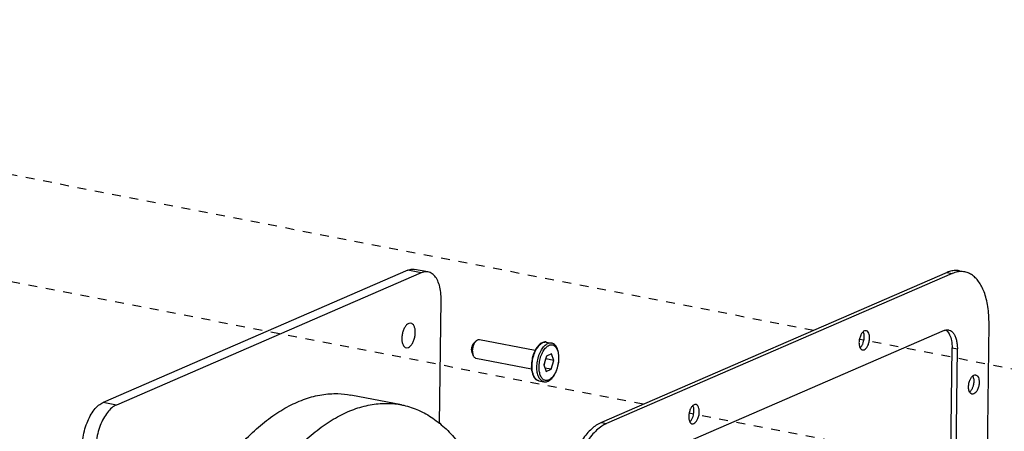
# Model space of a CAD drawing. Header units: inches. Extents: x -1 to 205, y 81 to 217.
# Tile 103 of 108: x 85 to 98, y 176 to 181. Entities that reach past the tile are written whole.
import ezdxf

# ---------------------------------------------------------------- set-up
doc = ezdxf.new("R2010")
doc.units = ezdxf.units.IN
doc.header["$LTSCALE"] = 1.1
doc.header["$MEASUREMENT"] = 0
doc.linetypes.add('DASHED', pattern=[0.2, 0.1, -0.1])
doc.layers.get('0').update_dxf_attribs({"linetype": 'CONTINUOUS'})
for name, color, linetype in [('02___PRT_ALL_AXES', 7, 'CONTINUOUS'), ('3_ALL_AXES', 7, 'CONTINUOUS'), ('6_ALL_SURFS', 7, 'CONTINUOUS'), ('7_ALL_FEATURES', 7, 'CONTINUOUS')]:
    doc.layers.add(name, color=color, linetype=linetype)

msp = doc.modelspace()

# ---------------------------------------------------------------- linework, layer by layer
at = {"color": 4, "linetype": 'DASHED'}
for p, q in [((95.287, 177.193), (75.305, 181.069)), ((93.162, 176.272), (73.181, 180.147)), ((101.313, 176.024), (95.86, 177.082)), ((99.188, 175.103), (93.736, 176.161))]:
    msp.add_line(p, q, dxfattribs=at)
at = {"layer": '02___PRT_ALL_AXES', "color": 7, "linetype": 'Continuous'}
for p, q in [((91.053, 177.037), (91.08, 177.063)), ((91.12, 177.08), (91.815, 176.945)), ((91.957, 177.048), (92.017, 177.036)), ((91.029, 176.913), (91.044, 176.878)), ((91.075, 176.848), (91.77, 176.713)), ((91.863, 176.565), (91.923, 176.553)), ((90.146, 176.265), (89.517, 176.387))]:
    msp.add_line(p, q, dxfattribs=at)
for points, start_tangent, end_tangent in [([(91.022, 176.952), (91.024, 176.969), (91.027, 176.986), (91.032, 177.003), (91.039, 177.018), (91.047, 177.03), (91.053, 177.037)], (0.012225, 0.999925), (0.712792, 0.701376)), ([(91.034, 176.936), (91.036, 176.959), (91.04, 176.981), (91.046, 177.004), (91.054, 177.024), (91.064, 177.042), (91.075, 177.058), (91.08, 177.063)], (0.012225, 0.999925), (0.712395, 0.701778)), ([(91.08, 177.063), (91.087, 177.069), (91.099, 177.077), (91.112, 177.08), (91.12, 177.08)], (0.712395, 0.701778), (0.982091, -0.188405)), ([(91.022, 176.952), (91.023, 176.935), (91.026, 176.921), (91.029, 176.913)], (-0.012225, -0.999925), (0.398845, -0.917018)), ([(91.034, 176.936), (91.035, 176.914), (91.039, 176.895), (91.044, 176.878)], (-0.012225, -0.999925), (0.398388, -0.917217)), ([(91.044, 176.878), (91.052, 176.864), (91.061, 176.854), (91.072, 176.848), (91.075, 176.848)], (0.398388, -0.917217), (0.982091, -0.188405)), ([(87.92, 175.502), (87.955, 175.548), (88.145, 175.773), (88.341, 175.966), (88.542, 176.126), (88.746, 176.251), (88.951, 176.34), (89.153, 176.391), (89.353, 176.405), (89.517, 176.387)], (0.599925, 0.800056), (0.981738, -0.190236)), ([(88.591, 175.434), (88.775, 175.651), (88.971, 175.844), (89.172, 176.004), (89.376, 176.129), (89.58, 176.218), (89.783, 176.269), (89.983, 176.283), (90.146, 176.265)], (0.614257, 0.789106), (0.981738, -0.190236)), ([(90.146, 176.265), (90.176, 176.259), (90.362, 176.197), (90.539, 176.098), (90.704, 175.964), (90.856, 175.794), (90.994, 175.592), (91.116, 175.359), (91.22, 175.098), (91.228, 175.076)], (0.981738, -0.190236), (0.32127, -0.946988))]:
    msp.add_spline(points, degree=3, dxfattribs=dict(at, start_tangent=start_tangent, end_tangent=end_tangent))
at = {"layer": '3_ALL_AXES', "color": 7, "linetype": 'Continuous'}
for p, q in [((90.266, 177.283), (90.238, 177.28)), ((90.207, 176.978), (90.234, 176.982))]:
    msp.add_line(p, q, dxfattribs=at)
for points, start_tangent, end_tangent in [([(90.238, 177.28), (90.212, 177.261), (90.188, 177.23), (90.169, 177.189), (90.157, 177.142), (90.152, 177.094), (90.156, 177.05), (90.167, 177.014), (90.185, 176.989), (90.207, 176.978)], (-0.917444, -0.397864), (0.980649, -0.195776)), ([(90.234, 176.982), (90.26, 177), (90.284, 177.032), (90.303, 177.073), (90.315, 177.119), (90.32, 177.167), (90.317, 177.211), (90.305, 177.248), (90.287, 177.273), (90.266, 177.283)], (0.917444, 0.397864), (-0.980649, 0.195776))]:
    msp.add_spline(points, degree=3, dxfattribs=dict(at, start_tangent=start_tangent, end_tangent=end_tangent))
at = {"layer": '6_ALL_SURFS', "color": 7, "linetype": 'Continuous'}
for p, q in [((96.953, 177.916), (92.641, 176.046)), ((96.949, 177.19), (96.953, 177.186)), ((96.878, 165.741), (97.016, 176.976))]:
    msp.add_line(p, q, dxfattribs=at)
for points, start_tangent, end_tangent in [([(97.013, 177.935), (96.953, 177.916)], (-0.979473, -0.201577), (-0.917444, -0.397864)), ([(97.108, 177.936), (97.072, 177.94), (97.013, 177.935)], (-0.980877, 0.194628), (-0.979473, -0.201577)), ([(95.921, 177.111), (95.915, 177.159), (95.909, 177.176)], (0.012225, 0.999925), (-0.432159, 0.901797)), ([(96.937, 177.199), (96.949, 177.19)], (0.841669, -0.539995), (0.760625, -0.649192)), ([(96.953, 177.186), (96.985, 177.14), (97.008, 177.066), (97.016, 176.976)], (0.721672, -0.692235), (-0.012225, -0.999925)), ([(95.87, 176.976), (95.895, 177.009)], (0.756526, 0.653964), (0.476331, 0.879266)), ([(95.895, 177.009), (95.902, 177.023)], (0.476331, 0.879266), (0.403684, 0.914898)), ([(95.902, 177.023), (95.913, 177.058), (95.921, 177.111)], (0.403684, 0.914898), (0.012225, 0.999925)), ([(97.275, 176.623), (97.281, 176.607), (97.287, 176.559)], (0.432159, -0.901797), (-0.012225, -0.999925)), ([(97.287, 176.559), (97.28, 176.506), (97.268, 176.471)], (-0.012225, -0.999925), (-0.403684, -0.914898)), ([(97.261, 176.457), (97.236, 176.424)], (-0.476331, -0.879266), (-0.756526, -0.653964)), ([(97.268, 176.471), (97.261, 176.457)], (-0.403684, -0.914898), (-0.476331, -0.879266)), ([(93.796, 176.19), (93.791, 176.238), (93.785, 176.254)], (0.012225, 0.999925), (-0.432159, 0.901797)), ([(93.778, 176.102), (93.789, 176.137), (93.796, 176.19)], (0.403684, 0.914898), (0.012225, 0.999925)), ([(92.641, 176.046), (92.521, 175.966), (92.406, 175.833), (92.308, 175.659), (92.231, 175.455), (92.182, 175.232), (92.164, 175.013)], (-0.917444, -0.397864), (-0.012225, -0.999925)), ([(93.745, 176.055), (93.771, 176.088)], (0.756526, 0.653964), (0.476331, 0.879266)), ([(93.771, 176.088), (93.778, 176.102)], (0.476331, 0.879266), (0.403684, 0.914898))]:
    msp.add_spline(points, degree=3, dxfattribs=dict(at, start_tangent=start_tangent, end_tangent=end_tangent))
at = {"layer": '7_ALL_FEATURES', "color": 7, "linetype": 'Continuous'}
for p, q in [((90.228, 177.944), (86.426, 176.295)), ((90.394, 177.912), (86.591, 176.263)), ((90.394, 177.912), (90.228, 177.944)), ((90.478, 177.923), (90.312, 177.955)), ((97.019, 177.903), (92.707, 176.033)), ((96.953, 177.916), (97.019, 177.903)), ((90.624, 176.029), (90.643, 177.57)), ((97.335, 165.729), (97.477, 177.275)), ((96.916, 177.192), (92.795, 175.405)), ((95.902, 177.172), (95.897, 177.167)), ((95.905, 177.176), (95.902, 177.172)), ((91.956, 176.874), (91.924, 176.764)), ((92.019, 176.901), (91.956, 176.874)), ((92.049, 176.818), (92.019, 176.901)), ((96.944, 165.728), (97.082, 176.963)), ((97.016, 176.976), (97.082, 176.963)), ((91.924, 176.764), (91.954, 176.682)), ((91.926, 176.758), (91.949, 176.838)), ((91.949, 176.838), (91.947, 176.844)), ((92.049, 176.818), (91.949, 176.838)), ((92.016, 176.709), (92.049, 176.818)), ((92.111, 176.844), (92.112, 176.847)), ((92.016, 176.709), (91.938, 176.724)), ((91.954, 176.682), (92.016, 176.709)), ((97.268, 176.62), (97.272, 176.624)), ((97.264, 176.615), (97.268, 176.62)), ((86.591, 176.263), (86.426, 176.295)), ((93.781, 176.255), (93.777, 176.251)), ((93.777, 176.251), (93.773, 176.246)), ((92.641, 176.046), (92.707, 176.033))]:
    msp.add_line(p, q, dxfattribs=at)
for points, start_tangent, end_tangent in [([(90.228, 177.944), (90.284, 177.958), (90.312, 177.955)], (0.917444, 0.397864), (0.981836, -0.189732)), ([(90.478, 177.923), (90.45, 177.925), (90.394, 177.912)], (-0.981836, 0.189732), (-0.917444, -0.397864)), ([(90.643, 177.57), (90.638, 177.667), (90.62, 177.756), (90.591, 177.829), (90.552, 177.882), (90.504, 177.915), (90.478, 177.923)], (0.012225, 0.999925), (-0.981836, 0.189732)), ([(97.081, 177.922), (97.019, 177.903)], (-0.981207, -0.192958), (-0.917444, -0.397864)), ([(97.174, 177.923), (97.144, 177.927), (97.081, 177.922)], (-0.981582, 0.191044), (-0.981207, -0.192958)), ([(97.477, 177.275), (97.474, 177.384), (97.462, 177.49), (97.442, 177.588), (97.415, 177.673), (97.383, 177.744), (97.347, 177.803), (97.305, 177.851), (97.258, 177.889), (97.204, 177.915), (97.174, 177.923)], (0.012225, 0.999925), (-0.981582, 0.191044)), ([(95.878, 177.138), (95.876, 177.133), (95.861, 177.088), (95.855, 177.041)], (-0.449597, -0.893232), (-0.012225, -0.999925)), ([(95.897, 177.167), (95.878, 177.138)], (-0.647148, -0.762364), (-0.449597, -0.893232)), ([(95.944, 177.19), (95.922, 177.187), (95.905, 177.176)], (-0.985045, 0.1723), (-0.735161, -0.677892)), ([(95.987, 177.099), (95.982, 177.141), (95.969, 177.173), (95.948, 177.189), (95.944, 177.19)], (0.012225, 0.999925), (-0.985045, 0.1723)), ([(96.916, 177.192), (96.935, 177.198)], (0.917444, 0.397864), (0.974658, 0.223699)), ([(96.935, 177.198), (96.949, 177.2), (96.972, 177.199)], (0.974658, 0.223699), (0.982026, -0.188747)), ([(96.972, 177.199), (96.98, 177.197), (97.009, 177.182), (97.035, 177.155), (97.055, 177.119), (97.07, 177.073), (97.079, 177.021), (97.082, 176.963)], (0.982026, -0.188747), (-0.012225, -0.999925)), ([(91.777, 176.749), (91.779, 176.783), (91.784, 176.821), (91.792, 176.859), (91.803, 176.896), (91.817, 176.93), (91.834, 176.962), (91.852, 176.989), (91.871, 177.012), (91.892, 177.03), (91.913, 177.042), (91.934, 177.048), (91.949, 177.049)], (0.012225, 0.999925), (0.997135, -0.075638)), ([(91.957, 177.048), (91.936, 177.049), (91.913, 177.044), (91.89, 177.034), (91.868, 177.017), (91.847, 176.994), (91.828, 176.967), (91.815, 176.945)], (-0.981705, 0.190408), (-0.460386, -0.887719)), ([(91.837, 176.737), (91.839, 176.772), (91.844, 176.809), (91.852, 176.847), (91.863, 176.884), (91.877, 176.919), (91.893, 176.95), (91.911, 176.978), (91.931, 177.001), (91.952, 177.018), (91.973, 177.03), (91.994, 177.037), (92.014, 177.037), (92.017, 177.036)], (0.012225, 0.999925), (0.981541, -0.19125)), ([(91.911, 176.926), (91.916, 176.934), (91.933, 176.96), (91.951, 176.981), (91.97, 176.997), (91.989, 177.008), (92.008, 177.014), (92.027, 177.014), (92.045, 177.008), (92.061, 176.997), (92.075, 176.981), (92.087, 176.96), (92.097, 176.935), (92.104, 176.906), (92.107, 176.875), (92.108, 176.844)], (0.476577, 0.879133), (-0.012225, -0.999925)), ([(91.949, 177.049), (91.954, 177.048), (91.957, 177.048)], (0.997135, -0.075638), (0.981543, -0.191243)), ([(92.112, 176.847), (92.11, 176.883), (92.106, 176.917), (92.098, 176.949), (92.086, 176.976), (92.072, 177), (92.055, 177.017), (92.036, 177.03), (92.017, 177.036)], (0.012225, 0.999925), (-0.981705, 0.190408)), ([(95.855, 177.041), (95.86, 176.999), (95.868, 176.976)], (-0.012225, -0.999925), (0.464944, -0.88534)), ([(95.898, 176.95), (95.92, 176.953), (95.945, 176.973), (95.967, 177.007), (95.981, 177.052), (95.987, 177.099)], (0.985045, -0.1723), (0.012225, 0.999925)), ([(91.815, 176.945), (91.811, 176.936), (91.796, 176.903), (91.784, 176.867), (91.776, 176.829), (91.77, 176.791), (91.768, 176.753)], (-0.460386, -0.887719), (-0.012225, -0.999925)), ([(91.864, 176.738), (91.866, 176.77), (91.87, 176.805), (91.878, 176.84), (91.888, 176.874), (91.901, 176.906), (91.911, 176.926)], (0.012225, 0.999925), (0.476577, 0.879133)), ([(95.868, 176.976), (95.873, 176.967), (95.895, 176.951), (95.898, 176.95)], (0.464944, -0.88534), (0.985045, -0.1723)), ([(91.768, 176.753), (91.769, 176.717), (91.77, 176.713)], (-0.012225, -0.999925), (0.094984, -0.995479)), ([(91.863, 176.565), (91.846, 176.57), (91.829, 176.582), (91.813, 176.6), (91.8, 176.623), (91.79, 176.65), (91.782, 176.682), (91.778, 176.715), (91.777, 176.749)], (-0.981542, 0.191245), (0.012225, 0.999925)), ([(92.108, 176.844), (92.107, 176.812), (92.102, 176.778), (92.095, 176.743), (92.084, 176.709), (92.072, 176.677), (92.057, 176.648), (92.04, 176.623), (92.022, 176.602), (92.003, 176.586), (91.984, 176.574), (91.964, 176.569), (91.946, 176.569), (91.928, 176.574), (91.912, 176.585), (91.897, 176.602), (91.885, 176.623), (91.875, 176.648), (91.869, 176.677), (91.866, 176.694)], (-0.012225, -0.999925), (-0.11331, 0.99356)), ([(91.923, 176.553), (91.944, 176.552), (91.966, 176.556), (91.989, 176.567), (92.012, 176.584), (92.033, 176.606), (92.052, 176.633), (92.069, 176.664), (92.084, 176.698), (92.095, 176.734), (92.104, 176.772), (92.109, 176.81), (92.111, 176.844)], (0.981705, -0.190408), (0.019881, 0.999802)), ([(91.77, 176.713), (91.774, 176.683), (91.782, 176.652), (91.793, 176.624), (91.808, 176.601), (91.825, 176.583), (91.843, 176.571), (91.863, 176.565)], (0.094984, -0.995479), (0.981705, -0.190408)), ([(91.923, 176.553), (91.906, 176.559), (91.889, 176.571), (91.873, 176.588), (91.86, 176.611), (91.849, 176.639), (91.842, 176.67), (91.838, 176.703), (91.837, 176.737)], (-0.981541, 0.191251), (0.012225, 0.999925)), ([(91.866, 176.694), (91.865, 176.707), (91.864, 176.738)], (-0.11331, 0.99356), (0.012225, 0.999925)), ([(97.272, 176.624), (97.289, 176.635), (97.311, 176.638)], (0.735161, 0.677892), (0.985045, -0.1723)), ([(97.311, 176.638), (97.314, 176.637), (97.335, 176.621), (97.349, 176.589), (97.354, 176.546)], (0.985045, -0.1723), (-0.012225, -0.999925)), ([(97.222, 176.489), (97.227, 176.536), (97.242, 176.58), (97.245, 176.586)], (0.012225, 0.999925), (0.449597, 0.893232)), ([(97.245, 176.586), (97.264, 176.615)], (0.449597, 0.893232), (0.647148, 0.762364)), ([(97.354, 176.546), (97.348, 176.499), (97.333, 176.455), (97.312, 176.421), (97.286, 176.401), (97.264, 176.398)], (-0.012225, -0.999925), (-0.985045, 0.1723)), ([(97.234, 176.424), (97.226, 176.447), (97.222, 176.489)], (-0.464944, 0.88534), (0.012225, 0.999925)), ([(97.264, 176.398), (97.261, 176.399), (97.24, 176.415), (97.234, 176.424)], (-0.985045, 0.1723), (-0.464944, 0.88534)), ([(86.165, 175.732), (86.173, 175.834), (86.193, 175.94), (86.225, 176.039), (86.265, 176.127), (86.314, 176.203), (86.37, 176.26), (86.426, 176.295)], (0.012225, 0.999925), (0.917444, 0.397864)), ([(86.591, 176.263), (86.535, 176.228), (86.48, 176.17), (86.431, 176.095), (86.39, 176.007), (86.359, 175.907), (86.338, 175.802), (86.331, 175.7)], (-0.917444, -0.397864), (-0.012225, -0.999925)), ([(93.82, 176.269), (93.798, 176.266), (93.781, 176.255)], (-0.985045, 0.1723), (-0.735161, -0.677892)), ([(93.863, 176.177), (93.858, 176.22), (93.844, 176.252), (93.823, 176.268), (93.82, 176.269)], (0.012225, 0.999925), (-0.985045, 0.1723)), ([(93.754, 176.217), (93.751, 176.211), (93.737, 176.167), (93.731, 176.12)], (-0.449597, -0.893232), (-0.012225, -0.999925)), ([(93.773, 176.246), (93.754, 176.217)], (-0.647148, -0.762364), (-0.449597, -0.893232)), ([(93.774, 176.029), (93.795, 176.032), (93.821, 176.052), (93.842, 176.086), (93.857, 176.13), (93.863, 176.177)], (0.985045, -0.1723), (0.012225, 0.999925)), ([(92.661, 176.009), (92.645, 175.999), (92.582, 175.949), (92.521, 175.885), (92.466, 175.811), (92.417, 175.731), (92.374, 175.646), (92.335, 175.555), (92.301, 175.455), (92.272, 175.346), (92.25, 175.229), (92.235, 175.112), (92.23, 175)], (-0.85443, -0.519566), (-0.012225, -0.999925)), ([(92.707, 176.033), (92.661, 176.009)], (-0.917444, -0.397864), (-0.85443, -0.519566)), ([(93.731, 176.12), (93.736, 176.078), (93.744, 176.055)], (-0.012225, -0.999925), (0.464944, -0.88534)), ([(93.744, 176.055), (93.749, 176.046), (93.77, 176.03), (93.774, 176.029)], (0.464944, -0.88534), (0.985045, -0.1723))]:
    msp.add_spline(points, degree=3, dxfattribs=dict(at, start_tangent=start_tangent, end_tangent=end_tangent))

doc.saveas('drawing.dxf')
